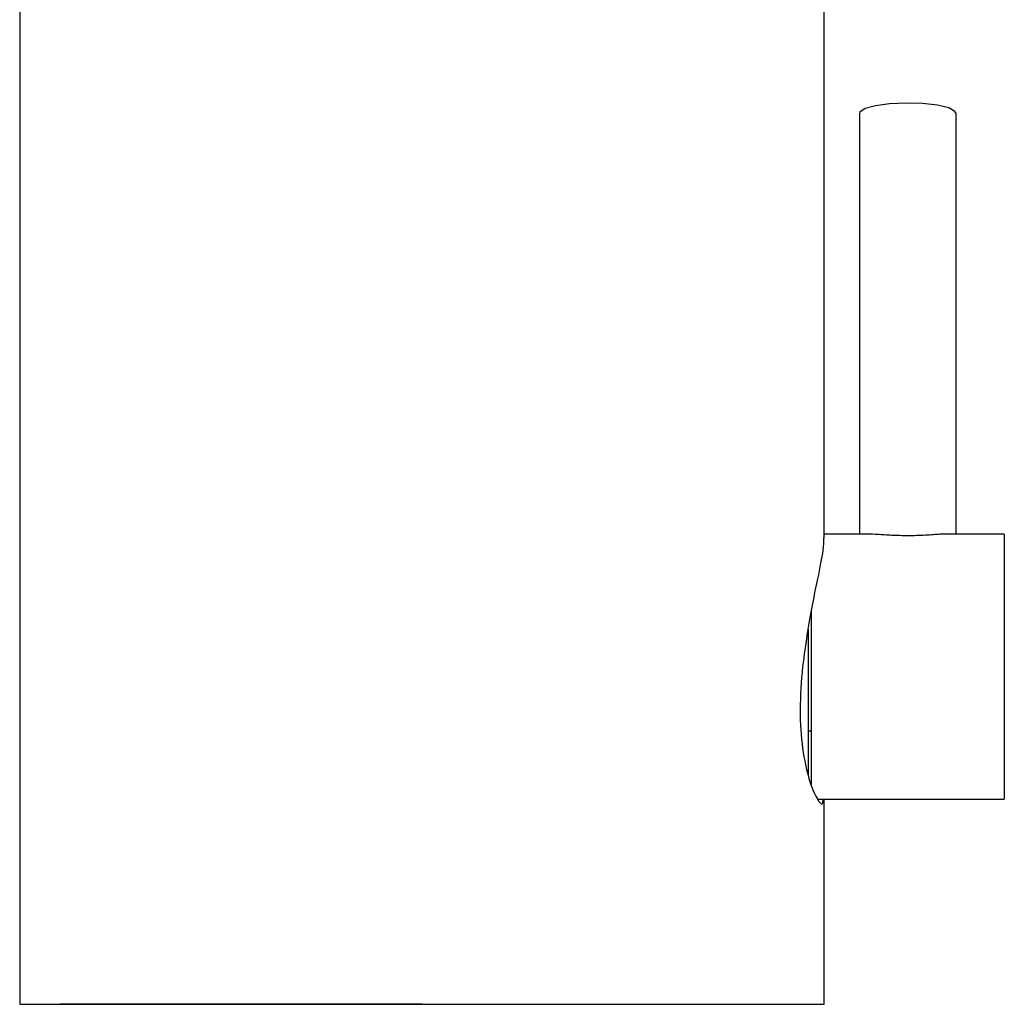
# Model space of a CAD drawing. Header units: millimetres. Extents: x 4212.574 to 4212.708, y 1662.257 to 1662.426.
# Tile 1 of 4: x 4212.647 to 4212.708, y 1662.257 to 1662.318. Entities that reach past the tile are written whole.
import ezdxf

# ---------------------------------------------------------------- set-up
doc = ezdxf.new("R2010")
doc.units = ezdxf.units.MM
doc.layers.add('SANINDUSA', color=3, linetype='Continuous')

msp = doc.modelspace()

# ---------------------------------------------------------------- linework, layer by layer
at = {"layer": 'SANINDUSA'}
for p, q in [((4212.647199, 1662.381883), (4212.647199, 1662.257177)), ((4212.697199, 1662.286178), (4212.697199, 1662.381884)), ((4212.699399, 1662.312576), (4212.699399, 1662.286427)), ((4212.705399, 1662.286427), (4212.705399, 1662.312576)), ((4212.699891, 1662.286427), (4212.697199, 1662.286427)), ((4212.708399, 1662.286427), (4212.704884, 1662.286427)), ((4212.708399, 1662.286427), (4212.708399, 1662.269927)), ((4212.696399, 1662.28173), (4212.696399, 1662.270749)), ((4212.696199, 1662.280515), (4212.696199, 1662.271439)), ((4212.696199, 1662.274177), (4212.696399, 1662.274177)), ((4212.696838, 1662.269927), (4212.708399, 1662.269927)), ((4212.697199, 1662.257177), (4212.697199, 1662.269927)), ((4212.647199, 1662.257177), (4212.672199, 1662.257177)), ((4212.672199, 1662.257177), (4212.649699, 1662.257177)), ((4212.672199, 1662.257177), (4212.697199, 1662.257177))]:
    msp.add_line(p, q, dxfattribs=at)
at = {"layer": 'SANINDUSA', "flags": 128}
msp.add_lwpolyline([(4212.705399, 1662.312576), (4212.705333, 1662.312713), (4212.704942, 1662.312924), (4212.704244, 1662.313093), (4212.703323, 1662.313199), (4212.702291, 1662.313231), (4212.701272, 1662.313183), (4212.700389, 1662.313063), (4212.699749, 1662.312883), (4212.699428, 1662.312667), (4212.699399, 1662.312576)], dxfattribs=at)
at = {"layer": 'SANINDUSA'}
for points, knots in [([(4212.69717, 1662.286179), (4212.697165, 1662.285953), (4212.697153, 1662.285428), (4212.696803, 1662.283678), (4212.696273, 1662.281209), (4212.696, 1662.279225), (4212.695856, 1662.278177)], [0, 0, 0, 0, 0.190732, 0.443678, 0.706111, 1, 1, 1, 1]), ([(4212.702399, 1662.286315), (4212.702066, 1662.28632), (4212.701399, 1662.286331), (4212.700508, 1662.286405), (4212.700094, 1662.286418), (4212.699891, 1662.286424)], [0, 0, 0, 0, 0.337879, 0.675154, 1, 1, 1, 1]), ([(4212.704884, 1662.286419), (4212.704736, 1662.286418), (4212.704374, 1662.286413), (4212.703504, 1662.286336), (4212.702773, 1662.286322), (4212.702399, 1662.286315)], [0, 0, 0, 0, 0.2541, 0.618973, 1, 1, 1, 1]), ([(4212.695856, 1662.278177), (4212.695785, 1662.277271), (4212.695644, 1662.27546), (4212.695827, 1662.273015), (4212.696252, 1662.271069), (4212.696754, 1662.269887), (4212.697112, 1662.269485), (4212.697133, 1662.269836), (4212.697138, 1662.269927)], [0, 0, 0, 0, 0.1812286, 0.3625143, 0.5441326, 0.7353018, 0.9316948, 1, 1, 1, 1])]:
    msp.add_open_spline(points, degree=3, knots=knots, dxfattribs=at)

doc.saveas('drawing.dxf')
